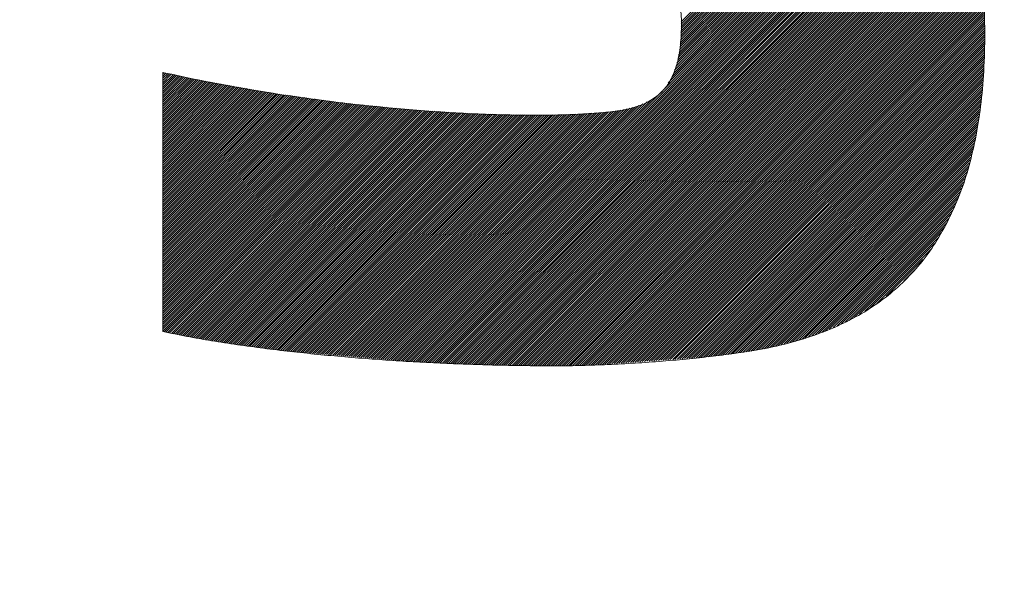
# Model space of a CAD drawing. Header units: millimetres. Extents: x 0 to 1071, y 0 to 742.
# Tile 61 of 130: x 200.52 to 204.55, y 522.57 to 524.81. Entities that reach past the tile are written whole.
import ezdxf

# ---------------------------------------------------------------- set-up
doc = ezdxf.new("R2010")
doc.units = ezdxf.units.MM
doc.header["$LTSCALE"] = 0.454724
doc.layers.add('NoLayerName_001', color=7, linetype='Continuous')

# ---------------------------------------------------------------- blocks, each defined once
blk = doc.blocks.new('JZB_0007')
at = {"layer": 'NoLayerName_001', "color": 7, "linetype": 'Continuous', "lineweight": 25}
for p, q in [((22.9647, 2.2961), (22.0384, 1.3699)), ((22.9603, 2.3007), (22.0387, 1.379)), ((22.9559, 2.3052), (22.0389, 1.3882)), ((22.9515, 2.3097), (22.0392, 1.3974)), ((22.9471, 2.3142), (22.0394, 1.4065)), ((22.9982, 2.2584), (22.0319, 1.2921)), ((22.9943, 2.2634), (22.0335, 1.3026)), ((22.9903, 2.2683), (22.0352, 1.3132)), ((22.9864, 2.2733), (22.0369, 1.3238)), ((22.9823, 2.2781), (22.0374, 1.3332)), ((22.9779, 2.2826), (22.0377, 1.3424)), ((22.9735, 2.2871), (22.0379, 1.3515)), ((22.9691, 2.2916), (22.0382, 1.3607)), ((23.0338, 2.2139), (22.0021, 1.1821)), ((23.0299, 2.2188), (22.007, 1.1959)), ((23.0259, 2.2238), (22.0119, 1.2097)), ((23.022, 2.2287), (22.0168, 1.2236)), ((23.018, 2.2337), (22.0217, 1.2374)), ((23.0141, 2.2386), (22.0252, 1.2498)), ((23.0101, 2.2436), (22.0269, 1.2604)), ((23.0062, 2.2485), (22.0286, 1.2709)), ((23.0022, 2.2535), (22.0302, 1.2815)), ((23.0457, 2.199), (20.8693, 0.0226)), ((23.0494, 2.1938), (20.8775, 0.0219)), ((23.0527, 2.1882), (20.8857, 0.0212)), ((23.056, 2.1826), (20.894, 0.0205)), ((23.0593, 2.177), (20.9022, 0.0198)), ((23.0418, 2.2039), (21.9681, 1.1303)), ((23.0378, 2.2089), (21.9863, 1.1574)), ((23.0626, 2.1714), (20.9104, 0.0192)), ((23.0659, 2.1657), (20.9186, 0.0185)), ((23.0692, 2.1601), (20.9269, 0.0178)), ((23.0725, 2.1545), (20.9353, 0.0173)), ((23.0758, 2.1489), (20.9438, 0.0169)), ((23.0791, 2.1433), (20.9523, 0.0165)), ((23.0824, 2.1377), (20.9608, 0.0161)), ((23.0857, 2.132), (20.9693, 0.0157)), ((23.089, 2.1264), (20.9778, 0.0153)), ((23.0922, 2.1208), (20.9863, 0.0149)), ((23.0955, 2.1152), (20.9948, 0.0145)), ((23.0988, 2.1096), (21.0033, 0.0141)), ((23.1021, 2.104), (21.0119, 0.0137)), ((23.1054, 2.0984), (21.0204, 0.0133)), ((23.1087, 2.0927), (21.0289, 0.0129)), ((23.112, 2.0871), (21.0374, 0.0125)), ((23.1153, 2.0815), (21.0459, 0.0121)), ((23.1186, 2.0759), (21.0544, 0.0117)), ((23.1219, 2.0703), (21.0629, 0.0113)), ((23.1252, 2.0647), (21.0714, 0.0109)), ((23.1285, 2.059), (21.0799, 0.0105)), ((23.1318, 2.0534), (21.0884, 0.0101)), ((23.1351, 2.0478), (21.0969, 0.0097)), ((23.1383, 2.0422), (21.1054, 0.0093)), ((23.1416, 2.0366), (21.1139, 0.0089)), ((23.1449, 2.031), (21.1224, 0.0085)), ((23.1482, 2.0253), (21.131, 0.0081)), ((23.1515, 2.0197), (21.1395, 0.0077)), ((23.1539, 2.0132), (21.148, 0.0073)), ((23.1563, 2.0067), (21.1565, 0.0069)), ((23.1587, 2.0002), (21.1651, 0.0066)), ((23.1611, 1.9937), (21.1738, 0.0064)), ((23.1635, 1.9871), (21.1825, 0.0061)), ((23.1659, 1.9806), (21.1911, 0.0059)), ((23.1683, 1.9741), (21.1998, 0.0057)), ((23.1706, 1.9676), (21.2085, 0.0055)), ((23.173, 1.9611), (21.2172, 0.0052)), ((23.1754, 1.9545), (21.2259, 0.005)), ((23.1778, 1.948), (21.2346, 0.0048)), ((23.1802, 1.9415), (21.2433, 0.0046)), ((23.1826, 1.935), (21.252, 0.0044)), ((23.185, 1.9285), (21.2606, 0.0041)), ((23.1873, 1.9219), (21.2693, 0.0039)), ((23.1897, 1.9154), (21.278, 0.0037)), ((23.1921, 1.9089), (21.2867, 0.0035)), ((23.1945, 1.9024), (21.2954, 0.0032)), ((23.1969, 1.8959), (21.3041, 0.003)), ((23.1993, 1.8893), (21.3128, 0.0028)), ((23.2017, 1.8828), (21.3214, 0.0026)), ((23.2041, 1.8763), (21.3301, 0.0024)), ((23.2064, 1.8698), (21.3388, 0.0021)), ((23.2088, 1.8632), (21.3475, 0.0019)), ((23.2112, 1.8567), (21.3562, 0.0017)), ((23.2136, 1.8502), (21.3649, 0.0015)), ((23.216, 1.8437), (21.3736, 0.0013)), ((23.2184, 1.8372), (21.3823, 0.0011)), ((23.2208, 1.8306), (21.3911, 0.001)), ((23.223, 1.824), (21.3999, 0.0009)), ((23.2245, 1.8165), (21.4088, 0.0008)), ((23.226, 1.8091), (21.4176, 0.0007)), ((23.2274, 1.8017), (21.4264, 0.0006)), ((23.2289, 1.7942), (21.4352, 0.0006)), ((23.2304, 1.7868), (21.4441, 0.0005)), ((23.2318, 1.7794), (21.4529, 0.0004)), ((23.2333, 1.7719), (21.4617, 0.0003)), ((23.2348, 1.7645), (21.4705, 0.0002)), ((23.2363, 1.757), (21.4794, 0.0002)), ((23.2377, 1.7496), (21.4882, 0.0001)), ((23.2392, 1.7422), (21.4971, 0.0001)), ((23.2407, 1.7347), (21.506, 0)), ((23.2421, 1.7273), (21.5149, 0)), ((23.2436, 1.7199), (21.5238, 0)), ((23.2451, 1.7124), (21.5327, 0.0001)), ((23.2466, 1.705), (21.5417, 0.0001)), ((23.248, 1.6975), (21.5506, 0.0002)), ((23.2495, 1.6901), (21.5597, 0.0003)), ((23.251, 1.6827), (21.5688, 0.0005)), ((23.2524, 1.6752), (21.5779, 0.0006)), ((23.2539, 1.6678), (21.5869, 0.0008)), ((23.2554, 1.6604), (21.596, 0.001)), ((23.2568, 1.6529), (21.6051, 0.0012)), ((23.2583, 1.6455), (21.6142, 0.0014)), ((23.2598, 1.638), (21.6233, 0.0016)), ((23.2613, 1.6306), (21.6324, 0.0017)), ((23.2627, 1.6232), (21.6415, 0.0019)), ((23.2642, 1.6157), (21.6506, 0.0021)), ((23.265, 1.6076), (21.6597, 0.0023)), ((23.2656, 1.5993), (21.6691, 0.0028)), ((23.2661, 1.5909), (21.6787, 0.0035)), ((23.2667, 1.5826), (21.6882, 0.0041)), ((23.2672, 1.5742), (21.6978, 0.0048)), ((23.2678, 1.5659), (21.7074, 0.0055)), ((23.2684, 1.5575), (21.717, 0.0061)), ((23.2689, 1.5492), (21.7265, 0.0068)), ((23.2695, 1.5408), (21.7361, 0.0074)), ((23.27, 1.5325), (21.7457, 0.0081)), ((23.2706, 1.5241), (21.7552, 0.0088)), ((23.2711, 1.5158), (21.7648, 0.0094)), ((23.2717, 1.5074), (21.7744, 0.0101)), ((23.2723, 1.4991), (21.784, 0.0108)), ((23.2728, 1.4907), (21.7935, 0.0114)), ((23.2734, 1.4824), (21.8031, 0.0121)), ((23.2739, 1.474), (21.8127, 0.0128)), ((23.2745, 1.4656), (21.8223, 0.0134)), ((23.275, 1.4573), (21.8318, 0.0141)), ((23.2756, 1.4489), (21.8414, 0.0148)), ((23.2761, 1.4406), (21.851, 0.0154)), ((23.2767, 1.4322), (21.8606, 0.0161)), ((23.2773, 1.4239), (21.8701, 0.0168)), ((23.2778, 1.4155), (21.8797, 0.0174)), ((23.2784, 1.4072), (21.8893, 0.0181)), ((23.2789, 1.3988), (21.8988, 0.0188)), ((23.2795, 1.3905), (21.9084, 0.0194)), ((23.2798, 1.3819), (21.918, 0.0201)), ((23.2798, 1.373), (21.9276, 0.0207)), ((23.2799, 1.3641), (21.9371, 0.0214)), ((23.2799, 1.3553), (21.9467, 0.0221)), ((23.2798, 1.3463), (21.9563, 0.0227)), ((23.2797, 1.3373), (21.9659, 0.0234)), ((23.2797, 1.3283), (21.9754, 0.0241)), ((23.2796, 1.3193), (21.985, 0.0247)), ((23.2794, 1.3103), (21.9946, 0.0254)), ((23.2792, 1.3011), (22.0042, 0.0261)), ((23.2789, 1.2919), (22.0137, 0.0267)), ((23.2786, 1.2827), (22.0233, 0.0274)), ((23.2783, 1.2735), (22.0329, 0.0281)), ((23.278, 1.2643), (22.0424, 0.0287)), ((23.2777, 1.2551), (22.052, 0.0294)), ((23.2775, 1.2459), (22.0616, 0.0301)), ((23.2772, 1.2367), (22.0712, 0.0307)), ((23.2766, 1.2273), (22.0807, 0.0314)), ((23.2759, 1.2176), (22.0903, 0.0321)), ((23.2751, 1.2079), (22.0999, 0.0327)), ((19.9253, 1.1988), (19.9201, 1.1936)), ((19.9326, 1.1971), (19.9201, 1.1847)), ((19.9398, 1.1955), (19.9201, 1.1758)), ((19.9472, 1.1939), (19.9201, 1.1669)), ((19.9545, 1.1923), (19.9201, 1.158)), ((19.9618, 1.1907), (19.9201, 1.1491)), ((19.9691, 1.1891), (19.9201, 1.1402)), ((19.9764, 1.1876), (19.9201, 1.1313)), ((19.9838, 1.186), (19.9201, 1.1223)), ((19.9911, 1.1845), (19.9201, 1.1134)), ((19.9985, 1.1829), (19.9201, 1.1045)), ((20.0059, 1.1814), (19.9201, 1.0956)), ((20.0132, 1.1798), (19.9201, 1.0867)), ((20.0206, 1.1783), (19.9201, 1.0778)), ((20.028, 1.1768), (19.9201, 1.0689)), ((20.0354, 1.1752), (19.9201, 1.06)), ((20.0427, 1.1737), (19.9201, 1.0511)), ((20.0501, 1.1722), (19.9201, 1.0421)), ((20.0575, 1.1707), (19.9201, 1.0332)), ((20.0651, 1.1693), (19.9201, 1.0243)), ((20.0726, 1.1679), (19.9201, 1.0154)), ((23.2744, 1.1983), (22.1095, 0.0334)), ((23.2736, 1.1886), (22.119, 0.034)), ((23.2728, 1.1789), (22.1286, 0.0347)), ((23.2721, 1.1693), (22.1388, 0.036)), ((20.1708, 1.1503), (19.92, 0.8996)), ((20.1783, 1.1489), (19.92, 0.8906)), ((20.1859, 1.1476), (19.92, 0.8817)), ((20.1934, 1.1462), (19.92, 0.8728)), ((20.201, 1.1448), (19.92, 0.8639)), ((20.2085, 1.1435), (19.92, 0.855)), ((20.2161, 1.1421), (19.92, 0.8461)), ((20.2236, 1.1408), (19.92, 0.8372)), ((20.2312, 1.1394), (19.92, 0.8283)), ((20.2387, 1.138), (19.92, 0.8194)), ((20.2463, 1.1367), (19.92, 0.8104)), ((20.2538, 1.1353), (19.92, 0.8015)), ((20.2614, 1.134), (19.92, 0.7926)), ((20.2689, 1.1326), (19.92, 0.7837)), ((20.2765, 1.1312), (19.92, 0.7748)), ((20.284, 1.1299), (19.92, 0.7659)), ((20.2916, 1.1285), (19.92, 0.757)), ((20.2991, 1.1272), (19.92, 0.7481)), ((20.0802, 1.1666), (19.9201, 1.0065)), ((20.0877, 1.1652), (19.9201, 0.9976)), ((20.0953, 1.1639), (19.9201, 0.9887)), ((20.1028, 1.1625), (19.9201, 0.9798)), ((20.1104, 1.1611), (19.9201, 0.9709)), ((20.1179, 1.1598), (19.9201, 0.9619)), ((20.1255, 1.1584), (19.9201, 0.953)), ((20.133, 1.1571), (19.9201, 0.9441)), ((20.1406, 1.1557), (19.9201, 0.9352)), ((20.1481, 1.1544), (19.9201, 0.9263)), ((20.1557, 1.153), (19.9201, 0.9174)), ((20.1632, 1.1516), (19.9201, 0.9085)), ((23.2713, 1.1596), (22.1489, 0.0372)), ((23.2705, 1.1499), (22.1591, 0.0384)), ((23.2698, 1.1402), (22.1692, 0.0397)), ((23.269, 1.1306), (22.1793, 0.0409)), ((20.4456, 1.1044), (19.9199, 0.5788)), ((20.4534, 1.1033), (19.9199, 0.5698)), ((20.4612, 1.1022), (19.9199, 0.5609)), ((20.469, 1.1011), (19.9199, 0.552)), ((20.4769, 1.1), (19.9199, 0.5431)), ((20.4847, 1.0989), (19.9199, 0.5342)), ((20.4925, 1.0979), (19.9199, 0.5253)), ((20.5003, 1.0968), (19.9199, 0.5164)), ((20.5082, 1.0957), (19.9199, 0.5075)), ((20.516, 1.0946), (19.9199, 0.4986)), ((20.5238, 1.0935), (19.9199, 0.4896)), ((20.5316, 1.0925), (19.9199, 0.4807)), ((20.5395, 1.0914), (19.9199, 0.4718)), ((20.5473, 1.0903), (19.9199, 0.4629)), ((20.5551, 1.0892), (19.9199, 0.454)), ((20.5629, 1.0881), (19.9199, 0.4451)), ((20.5708, 1.087), (19.9199, 0.4362)), ((20.3067, 1.1258), (19.92, 0.7392)), ((20.3142, 1.1245), (19.92, 0.7302)), ((20.3217, 1.1231), (19.92, 0.7213)), ((20.3293, 1.1217), (19.92, 0.7124)), ((20.3368, 1.1204), (19.92, 0.7035)), ((20.3444, 1.119), (19.92, 0.6946)), ((20.3519, 1.1177), (19.92, 0.6857)), ((20.3595, 1.1163), (19.92, 0.6768)), ((20.3673, 1.1152), (19.92, 0.6679)), ((20.3751, 1.1141), (19.92, 0.659)), ((20.383, 1.113), (19.92, 0.65)), ((20.3908, 1.1119), (19.92, 0.6411)), ((20.3986, 1.1109), (19.92, 0.6322)), ((20.4064, 1.1098), (19.92, 0.6233)), ((20.4143, 1.1087), (19.92, 0.6144)), ((20.4221, 1.1076), (19.92, 0.6055)), ((20.4299, 1.1065), (19.92, 0.5966)), ((20.4377, 1.1054), (19.92, 0.5877)), ((21.916, 1.0871), (20.8528, 0.0239)), ((21.9616, 1.1238), (20.8611, 0.0233)), ((23.2682, 1.1209), (22.1895, 0.0421)), ((23.2675, 1.1112), (22.1996, 0.0434)), ((23.2667, 1.1016), (22.2097, 0.0446)), ((23.266, 1.0919), (22.2199, 0.0458)), ((20.7297, 1.0678), (19.9198, 0.258)), ((20.7378, 1.067), (19.9198, 0.249)), ((20.7459, 1.0661), (19.9198, 0.2401)), ((20.754, 1.0653), (19.9198, 0.2312)), ((20.7621, 1.0645), (19.9198, 0.2223)), ((20.7702, 1.0637), (19.9198, 0.2134)), ((20.7783, 1.0629), (19.9198, 0.2045)), ((20.7864, 1.0621), (19.9198, 0.1956)), ((20.7945, 1.0613), (19.9198, 0.1867)), ((20.8026, 1.0605), (19.9198, 0.1778)), ((20.8107, 1.0597), (19.9198, 0.1688)), ((20.8188, 1.0589), (19.9198, 0.1599)), ((20.8268, 1.0581), (19.9198, 0.151)), ((20.8349, 1.0572), (19.9198, 0.1421)), ((20.5786, 1.086), (19.9199, 0.4273)), ((20.5864, 1.0849), (19.9199, 0.4184)), ((20.5942, 1.0838), (19.9199, 0.4094)), ((20.6021, 1.0827), (19.9199, 0.4005)), ((20.6099, 1.0816), (19.9199, 0.3916)), ((20.6177, 1.0805), (19.9199, 0.3827)), ((20.6255, 1.0795), (19.9199, 0.3738)), ((20.6334, 1.0784), (19.9199, 0.3649)), ((20.6412, 1.0773), (19.9199, 0.356)), ((20.649, 1.0762), (19.9199, 0.3471)), ((20.6568, 1.0751), (19.9199, 0.3382)), ((20.6649, 1.0742), (19.9199, 0.3292)), ((20.673, 1.0734), (19.9199, 0.3203)), ((20.6811, 1.0726), (19.9199, 0.3114)), ((20.6892, 1.0718), (19.9199, 0.3025)), ((20.6973, 1.071), (19.9199, 0.2936)), ((20.7054, 1.0702), (19.9199, 0.2847)), ((20.7135, 1.0694), (19.9199, 0.2758)), ((20.7216, 1.0686), (19.9199, 0.2669)), ((20.843, 1.0564), (19.9255, 0.1389)), ((20.8511, 1.0556), (19.9328, 0.1373)), ((20.8592, 1.0548), (19.9402, 0.1358)), ((20.8673, 1.054), (19.9476, 0.1343)), ((20.8754, 1.0532), (19.955, 0.1328)), ((20.8835, 1.0524), (19.9624, 0.1313)), ((20.8916, 1.0516), (19.9699, 0.1298)), ((20.8997, 1.0508), (19.9774, 0.1284)), ((20.9078, 1.05), (19.9848, 0.127)), ((20.9159, 1.0492), (19.9923, 0.1255)), ((20.924, 1.0483), (19.9998, 0.1241)), ((20.9321, 1.0475), (20.0072, 0.1226)), ((20.9402, 1.0467), (20.0148, 0.1212)), ((21.8059, 1.0483), (20.7871, 0.0294)), ((21.8176, 1.0511), (20.7953, 0.0287)), ((21.8293, 1.0539), (20.8035, 0.0281)), ((21.841, 1.0567), (20.8117, 0.0274)), ((21.8527, 1.0594), (20.8199, 0.0267)), ((21.8661, 1.064), (20.8282, 0.026)), ((21.8827, 1.0717), (20.8364, 0.0253)), ((21.8994, 1.0794), (20.8446, 0.0246)), ((23.2652, 1.0822), (22.23, 0.047)), ((23.2639, 1.072), (22.2402, 0.0483)), ((23.2623, 1.0615), (22.2506, 0.0498)), ((23.2607, 1.051), (22.2609, 0.0512)), ((20.9485, 1.0461), (20.0224, 0.12)), ((20.9569, 1.0455), (20.03, 0.1187)), ((20.9653, 1.045), (20.0377, 0.1175)), ((20.9736, 1.0445), (20.0453, 0.1162)), ((20.982, 1.044), (20.053, 0.1149)), ((20.9904, 1.0435), (20.0606, 0.1137)), ((20.9988, 1.0429), (20.0683, 0.1124)), ((21.0072, 1.0424), (20.0759, 0.1111)), ((21.0156, 1.0419), (20.0836, 0.1099)), ((21.024, 1.0414), (20.0912, 0.1086)), ((21.0324, 1.0409), (20.0989, 0.1074)), ((21.0408, 1.0403), (20.1065, 0.1061)), ((21.0491, 1.0398), (20.1142, 0.1048)), ((21.0575, 1.0393), (20.1218, 0.1036)), ((21.0659, 1.0388), (20.1295, 0.1023)), ((21.0743, 1.0383), (20.1371, 0.1011)), ((21.0827, 1.0377), (20.1447, 0.0998)), ((21.0911, 1.0372), (20.1524, 0.0985)), ((21.0995, 1.0367), (20.16, 0.0973)), ((21.1079, 1.0362), (20.1677, 0.096)), ((21.1163, 1.0357), (20.1753, 0.0947)), ((21.1246, 1.0351), (20.183, 0.0935)), ((21.133, 1.0346), (20.1906, 0.0922)), ((21.1414, 1.0341), (20.1983, 0.091)), ((21.1498, 1.0336), (20.2059, 0.0897)), ((21.1582, 1.0331), (20.2136, 0.0884)), ((21.1666, 1.0325), (20.2212, 0.0872)), ((21.175, 1.032), (20.2289, 0.0859)), ((21.1834, 1.0315), (20.2367, 0.0849)), ((21.1918, 1.031), (20.2447, 0.0839)), ((21.2001, 1.0305), (20.2526, 0.0829)), ((21.2085, 1.0299), (20.2605, 0.0819)), ((21.2172, 1.0297), (20.2684, 0.0809)), ((21.2259, 1.0295), (20.2763, 0.0799)), ((21.2347, 1.0294), (20.2842, 0.0789)), ((21.2434, 1.0292), (20.2921, 0.0779)), ((21.2521, 1.029), (20.3, 0.0769)), ((21.2608, 1.0288), (20.3079, 0.0759)), ((21.2696, 1.0286), (20.3158, 0.0749)), ((21.2783, 1.0284), (20.3237, 0.0739)), ((21.287, 1.0283), (20.3316, 0.0729)), ((21.2957, 1.0281), (20.3395, 0.0719)), ((21.3045, 1.0279), (20.3474, 0.0708)), ((21.3132, 1.0277), (20.3553, 0.0698)), ((21.3219, 1.0275), (20.3632, 0.0688)), ((21.3306, 1.0273), (20.3711, 0.0678)), ((21.3394, 1.0272), (20.379, 0.0668)), ((21.3481, 1.027), (20.387, 0.0658)), ((21.3568, 1.0268), (20.3949, 0.0648)), ((21.3655, 1.0266), (20.4028, 0.0638)), ((21.3743, 1.0264), (20.4107, 0.0628)), ((21.383, 1.0262), (20.4186, 0.0618)), ((21.3917, 1.0261), (20.4265, 0.0608)), ((21.4004, 1.0259), (20.4344, 0.0598)), ((21.4092, 1.0257), (20.4423, 0.0588)), ((21.4179, 1.0255), (20.4502, 0.0578)), ((21.4266, 1.0253), (20.4581, 0.0568)), ((21.4353, 1.0251), (20.4663, 0.0561)), ((21.4441, 1.025), (20.4745, 0.0554)), ((21.453, 1.025), (20.4827, 0.0547)), ((21.4621, 1.0251), (20.491, 0.054)), ((21.4711, 1.0253), (20.4992, 0.0534)), ((21.4802, 1.0254), (20.5074, 0.0527)), ((21.4892, 1.0255), (20.5156, 0.052)), ((21.4982, 1.0257), (20.5239, 0.0513)), ((21.5073, 1.0258), (20.5321, 0.0506)), ((21.5163, 1.026), (20.5403, 0.0499)), ((21.5254, 1.0261), (20.5485, 0.0493)), ((21.5344, 1.0262), (20.5568, 0.0486)), ((21.5435, 1.0264), (20.565, 0.0479)), ((21.5525, 1.0265), (20.5732, 0.0472)), ((21.5618, 1.0269), (20.5814, 0.0465)), ((21.5711, 1.0273), (20.5897, 0.0458)), ((21.5804, 1.0277), (20.5979, 0.0452)), ((21.5898, 1.0281), (20.6061, 0.0445)), ((21.5991, 1.0285), (20.6143, 0.0438)), ((21.6084, 1.0289), (20.6226, 0.0431)), ((21.6177, 1.0293), (20.6308, 0.0424)), ((21.627, 1.0297), (20.639, 0.0417)), ((21.6363, 1.0301), (20.6472, 0.041)), ((21.6456, 1.0306), (20.6555, 0.0404)), ((21.6552, 1.0312), (20.6637, 0.0397)), ((21.6649, 1.032), (20.6719, 0.039)), ((21.6745, 1.0327), (20.6801, 0.0383)), ((21.6842, 1.0335), (20.6884, 0.0376)), ((21.6939, 1.0342), (20.6966, 0.0369)), ((21.7035, 1.035), (20.7048, 0.0363)), ((21.7132, 1.0357), (20.713, 0.0356)), ((21.7229, 1.0365), (20.7213, 0.0349)), ((21.7325, 1.0373), (20.7295, 0.0342)), ((21.7425, 1.0383), (20.7377, 0.0335)), ((21.7525, 1.0394), (20.7459, 0.0328)), ((21.7625, 1.0405), (20.7542, 0.0322)), ((21.7727, 1.0418), (20.7624, 0.0315)), ((21.7831, 1.0433), (20.7706, 0.0308)), ((21.7942, 1.0455), (20.7788, 0.0301)), ((23.2591, 1.0405), (22.2713, 0.0527)), ((23.2575, 1.03), (22.2817, 0.0542)), ((23.2559, 1.0195), (22.2921, 0.0556)), ((23.2543, 1.009), (22.3026, 0.0572)), ((23.2527, 0.9985), (22.3131, 0.0589)), ((23.2511, 0.988), (22.3238, 0.0606)), ((23.2495, 0.9775), (22.3346, 0.0625)), ((23.2479, 0.967), (22.3454, 0.0644)), ((23.2463, 0.9565), (22.3562, 0.0663)), ((23.2447, 0.9459), (22.367, 0.0682)), ((23.243, 0.9353), (22.3778, 0.0701)), ((23.2403, 0.9236), (22.3894, 0.0728)), ((23.2375, 0.912), (22.401, 0.0755)), ((23.2347, 0.9003), (22.4127, 0.0783)), ((23.2319, 0.8886), (22.4244, 0.0811)), ((23.2291, 0.8769), (22.4361, 0.0838)), ((23.2264, 0.8652), (22.4477, 0.0866)), ((23.2236, 0.8535), (22.4594, 0.0893)), ((23.2208, 0.8418), (22.4711, 0.0921)), ((23.218, 0.8302), (22.4828, 0.0949)), ((23.2153, 0.8185), (22.4944, 0.0976)), ((23.2125, 0.8068), (22.5063, 0.1006)), ((23.2081, 0.7935), (22.5196, 0.105)), ((23.2035, 0.78), (22.533, 0.1095)), ((23.199, 0.7666), (22.5464, 0.114)), ((23.1944, 0.7531), (22.5598, 0.1185)), ((23.1898, 0.7396), (22.5732, 0.1229)), ((23.1853, 0.7261), (22.5866, 0.1274)), ((23.1807, 0.7127), (22.5999, 0.1319)), ((23.1761, 0.6992), (22.6133, 0.1364)), ((23.1716, 0.6857), (22.6278, 0.142)), ((23.164, 0.6692), (22.6441, 0.1493)), ((23.1564, 0.6527), (22.6603, 0.1566)), ((23.1488, 0.6362), (22.6765, 0.1639)), ((23.1412, 0.6197), (22.6928, 0.1713)), ((23.1336, 0.6032), (22.709, 0.1786)), ((23.1261, 0.5867), (22.7252, 0.1859)), ((23.1161, 0.5678), (22.746, 0.1977)), ((23.1023, 0.5452), (22.7679, 0.2107)), ((23.0886, 0.5226), (22.7898, 0.2237)), ((23.0749, 0.5), (22.8117, 0.2367)), ((23.0602, 0.4764), (22.8392, 0.2553)), ((23.0275, 0.4347), (22.8776, 0.2848)), ((22.9947, 0.393), (22.9494, 0.3477))]:
    blk.add_line(p, q, dxfattribs=at)
at = {"layer": 'NoLayerName_001', "color": 7, "linetype": 'Continuous', "lineweight": 13}
for points, knots in [([(23.1263, 0.586), (23.1419, 0.6206), (23.1766, 0.6907), (23.2138, 0.8056), (23.2438, 0.9297), (23.2648, 1.064), (23.2773, 1.2086), (23.281, 1.3452), (23.2782, 1.4694), (23.27, 1.5767), (23.2559, 1.6804), (23.2355, 1.7806), (23.2087, 1.8771), (23.175, 1.9696), (23.1342, 2.0582), (23.0861, 2.1426), (23.0302, 2.2226), (22.9664, 2.298), (22.8943, 2.3688), (22.8138, 2.4348), (22.7244, 2.4957), (22.6262, 2.5518), (22.1858, 2.7516), (21.7545, 2.9261), (21.3471, 3.1027), (21.2974, 3.1254), (21.2517, 3.1476), (21.2101, 3.1696), (21.1724, 3.1917), (21.1386, 3.2141), (21.1086, 3.2372), (21.0824, 3.2613), (21.0598, 3.2866), (21.0409, 3.3136), (21.0256, 3.3424), (21.0139, 3.3733), (21.0057, 3.4066), (21.0009, 3.4424), (20.9996, 3.4826), (21.0004, 3.5251), (21.0032, 3.5545), (21.0043, 3.5686)], [0, 0, 0, 0, 0.114045, 0.23407, 0.361304, 0.496822, 0.641553, 0.796296, 0.906755, 1.014157, 1.118719, 1.220741, 1.320612, 1.418821, 1.515957, 1.61271, 1.709859, 1.808261, 1.908825, 2.012488, 2.120195, 2.232872, 2.351411, 3.569998, 3.628797, 3.683439, 3.734133, 3.781114, 3.824649, 3.865056, 3.902719, 3.938102, 3.971761, 4.004352, 4.036609, 4.069312, 4.103241, 4.139132, 4.177649, 4.223805, 4.266361, 4.266361, 4.266361, 4.266361]), ([(20.5201, 2.2803), (20.8934, 2.1202), (21.2852, 1.9535), (21.6928, 1.7773), (21.7426, 1.7545), (21.7882, 1.7323), (21.8299, 1.7102), (21.8676, 1.6881), (21.9014, 1.6656), (21.9314, 1.6424), (21.9577, 1.6182), (21.9802, 1.5928), (21.9991, 1.5658), (22.0144, 1.537), (22.0262, 1.5062), (22.0344, 1.4731), (22.0392, 1.4374), (22.0406, 1.3973), (22.0394, 1.3548), (22.0363, 1.3121), (22.0309, 1.273), (22.0231, 1.2373), (22.0128, 1.205), (22, 1.1759), (21.9846, 1.1498), (21.9664, 1.1268), (21.9455, 1.1067), (21.9217, 1.0893), (21.8951, 1.0747), (21.8656, 1.0625), (21.8332, 1.0528), (21.7977, 1.0452), (21.7473, 1.0382), (21.6797, 1.0323), (21.5928, 1.0274), (21.4968, 1.0249), (21.3926, 1.0247), (21.2807, 1.0269), (21.1622, 1.0317), (21.0376, 1.0388), (20.9528, 1.0459), (20.9095, 1.0492)], [0, 0, 0, 0, 1.218572, 1.277383, 1.332053, 1.38279, 1.429824, 1.473422, 1.513897, 1.55163, 1.587076, 1.620787, 1.653404, 1.685652, 1.718296, 1.752107, 1.787809, 1.826058, 1.872431, 1.915154, 1.95451, 1.99084, 2.024547, 2.05611, 2.086088, 2.115106, 2.143833, 2.172939, 2.203053, 2.234732, 2.268444, 2.304573, 2.343425, 2.420973, 2.508211, 2.604445, 2.708961, 2.821034, 2.939933, 3.064923, 3.195271, 3.195271, 3.195271, 3.195271]), ([(20.9095, 1.0492), (20.8647, 1.0535), (20.7738, 1.0615), (20.636, 1.0772), (20.4954, 1.0955), (20.3527, 1.1169), (20.2088, 1.1413), (20.0643, 1.1685), (19.9683, 1.1897), (19.9201, 1.1999)], [0, 0, 0, 0, 0.134973, 0.273841, 0.415879, 0.560368, 0.706596, 0.853861, 1.001473, 1.001473, 1.001473, 1.001473]), ([(19.9198, 0.14), (19.9525, 0.1336), (20.0189, 0.1198), (20.1205, 0.1023), (20.2253, 0.0861), (20.3326, 0.0715), (20.4418, 0.0583), (20.5525, 0.0467), (20.664, 0.0364), (20.7758, 0.0275), (20.8873, 0.0199), (20.998, 0.0136), (21.1072, 0.0086), (21.2144, 0.0047), (21.3191, 0.002), (21.4206, 0.0004), (21.5036, -0.0001), (21.5695, 0.0002), (21.6204, 0.0011), (21.6728, 0.0026), (21.7265, 0.0046), (21.7812, 0.0071), (21.8367, 0.0102), (21.8925, 0.0138), (21.9485, 0.0179), (22.0043, 0.0225), (22.0596, 0.0275), (22.1142, 0.0331), (22.1678, 0.0391), (22.2199, 0.0455), (22.2705, 0.0524), (22.3452, 0.0634), (22.4418, 0.0821), (22.5576, 0.1143), (22.6648, 0.155), (22.7637, 0.2042), (22.8539, 0.2623), (22.9357, 0.3294), (23.0085, 0.4058), (23.0739, 0.4909), (23.1078, 0.5545), (23.1263, 0.586)], [0, 0, 0, 0, 0.09999, 0.203308, 0.30945, 0.417896, 0.528119, 0.639587, 0.751759, 0.864092, 0.97604, 1.087051, 1.196574, 1.304056, 1.408939, 1.510669, 1.608688, 1.657729, 1.708661, 1.761197, 1.815048, 1.869925, 1.925539, 1.981599, 2.037818, 2.093905, 2.149572, 2.20453, 2.258491, 2.31117, 2.362279, 2.411536, 2.537646, 2.657329, 2.771505, 2.881279, 2.987932, 3.092908, 3.197768, 3.304123, 3.413569, 3.413569, 3.413569, 3.413569])]:
    blk.add_open_spline(points, degree=3, knots=knots, dxfattribs=at)
blk.add_open_spline([(19.9201, 1.1999), (19.9201, 1.0233), (19.92, 0.67), (19.9199, 0.3167), (19.9198, 0.14)], degree=3, dxfattribs=at)

msp = doc.modelspace()

# ---------------------------------------------------------------- linework, layer by layer
at = {"layer": 'NoLayerName_001', "color": 7, "linetype": 'Continuous', "lineweight": 25}
for radius, start, end in [(39.5, 318.3301343, 270), (38, 319.6850908, 270.7162159)]:
    msp.add_arc((197.187255, 525.839453), radius, start, end, dxfattribs=at)

# ---------------------------------------------------------------- block references
at = {"layer": 'NoLayerName_001'}
msp.add_blockref('JZB_0007', (181.187302, 523.398865), dxfattribs=at)

doc.saveas('drawing.dxf')
